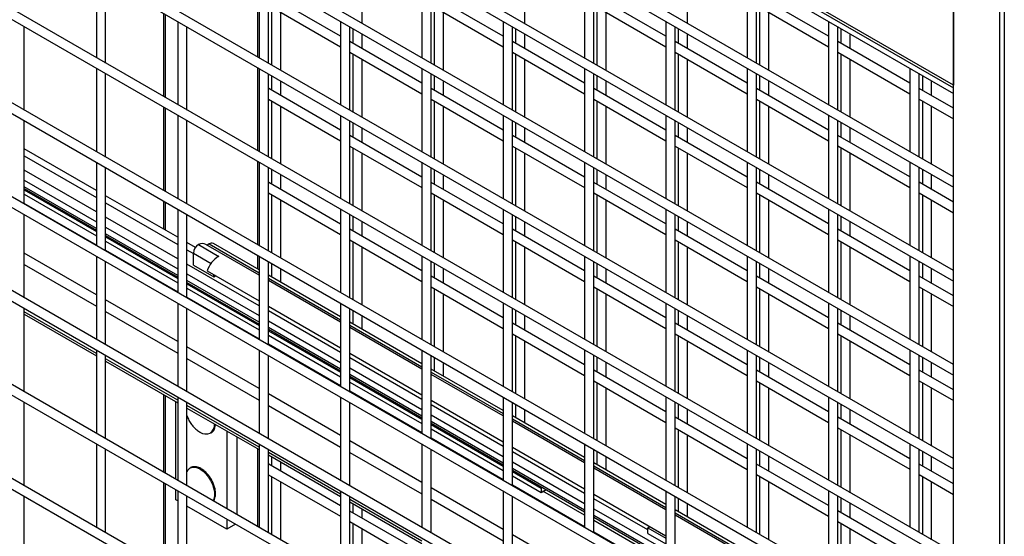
# Model space of a CAD drawing. Header units: inches. Extents: x 0.2 to 10.8, y 0.2 to 8.2.
# Tile 21 of 43: x 8.776 to 9.489, y 5.194 to 5.569. Entities that reach past the tile are written whole.
import ezdxf

# ---------------------------------------------------------------- set-up
doc = ezdxf.new("R2010")
doc.units = ezdxf.units.IN
doc.header["$MEASUREMENT"] = 0

msp = doc.modelspace()

# ---------------------------------------------------------------- linework, layer by layer
for p, q in [((9.48912, 6.82094), (9.48912, 4.57545)), ((9.45226, 4.64046), (9.45226, 6.79844)), ((9.48569, 6.77914), (9.48569, 4.62116)), ((9.45226, 5.52105), (8.14853, 6.27368)), ((8.14967, 6.27115), (9.45226, 5.51918)), ((8.15065, 6.26655), (9.45226, 5.51514)), ((9.45226, 5.4548), (8.15065, 6.2062)), ((8.15065, 6.1985), (9.45226, 5.4471)), ((9.45226, 5.38675), (8.15065, 6.13815)), ((8.15065, 6.13045), (9.45226, 5.37905)), ((9.45226, 5.31871), (8.15065, 6.07011)), ((8.15065, 6.06241), (9.45226, 5.31101)), ((9.45226, 5.25066), (8.15065, 6.00206)), ((8.15065, 5.99436), (9.45226, 5.24296)), ((9.45226, 5.18262), (8.15065, 5.93402)), ((8.15065, 5.92632), (9.45226, 5.17492)), ((9.45226, 5.92031), (9.45226, 5.52105)), ((9.45226, 5.11457), (8.15065, 5.86597)), ((8.15065, 5.85827), (9.45226, 5.10687)), ((9.45226, 5.04653), (8.15065, 5.79793)), ((8.15065, 5.79023), (9.45226, 5.03883)), ((9.45226, 4.97848), (8.15065, 5.72988)), ((8.15065, 5.72218), (9.45226, 4.97078)), ((9.45226, 4.91044), (8.15065, 5.66184)), ((8.15065, 5.65414), (9.45226, 4.90274)), ((9.02394, 5.56597), (9.02394, 5.60792)), ((9.14179, 5.56598), (9.14179, 5.60794)), ((9.25964, 5.56599), (9.25964, 5.60795)), ((8.83152, 5.60131), (8.83152, 5.54096)), ((8.94816, 5.60202), (8.94816, 5.54167)), ((8.94937, 5.60132), (8.94937, 5.54097)), ((9.06722, 5.60133), (9.06722, 5.54098)), ((9.18507, 5.60134), (9.18507, 5.54099)), ((9.30292, 5.60135), (9.30292, 5.54101)), ((9.45226, 4.84239), (8.15065, 5.59379)), ((8.83818, 5.53711), (8.83818, 5.59746)), ((8.95603, 5.53712), (8.95603, 5.59747)), ((9.07389, 5.53714), (9.07389, 5.59748)), ((9.19174, 5.53715), (9.19174, 5.59749)), ((9.30959, 5.53716), (9.30959, 5.5975)), ((8.15065, 5.58609), (9.45226, 4.83469)), ((9.00829, 5.55661), (8.95628, 5.58664)), ((9.12614, 5.55662), (9.07389, 5.58679)), ((9.244, 5.55663), (9.19174, 5.5868)), ((9.36185, 5.55664), (9.30959, 5.58681)), ((8.95603, 5.57908), (9.00829, 5.54891)), ((8.95835, 5.57774), (8.95835, 5.53579)), ((9.07389, 5.57909), (9.12614, 5.54892)), ((9.0762, 5.57776), (9.0762, 5.5358)), ((9.19174, 5.5791), (9.244, 5.54893)), ((9.19405, 5.57777), (9.19405, 5.53581)), ((9.30959, 5.57911), (9.36185, 5.54895)), ((9.3119, 5.57778), (9.3119, 5.53582)), ((8.88011, 5.57326), (8.88011, 5.51291)), ((8.88157, 5.51206), (8.88157, 5.57241)), ((8.96502, 5.53194), (8.96502, 5.5739)), ((9.08287, 5.53195), (9.08287, 5.57391)), ((9.20072, 5.53196), (9.20072, 5.57392)), ((9.31857, 5.53197), (9.31857, 5.57393)), ((8.77926, 5.50309), (8.77926, 5.56343)), ((8.89044, 5.56729), (8.89044, 5.50694)), ((8.89711, 5.5031), (8.89711, 5.56344)), ((9.00829, 5.5673), (9.00829, 5.50696)), ((9.01496, 5.50311), (9.01496, 5.56345)), ((9.12614, 5.56731), (9.12614, 5.50697)), ((9.13281, 5.50312), (9.13281, 5.56347)), ((9.244, 5.56733), (9.244, 5.50698)), ((9.25066, 5.50313), (9.25066, 5.56348)), ((9.36185, 5.56734), (9.36185, 5.50699)), ((9.36851, 5.50314), (9.36851, 5.56349)), ((9.01727, 5.56212), (9.01727, 5.55143)), ((9.02394, 5.54758), (9.02394, 5.55827)), ((9.13513, 5.56213), (9.13513, 5.55144)), ((9.14179, 5.54759), (9.14179, 5.55828)), ((9.25298, 5.56214), (9.25298, 5.55145)), ((9.25964, 5.5476), (9.25964, 5.55829)), ((9.37083, 5.56215), (9.37083, 5.55146)), ((9.37749, 5.54761), (9.37749, 5.5583)), ((9.06722, 5.52259), (9.01496, 5.55276)), ((9.18507, 5.5226), (9.13281, 5.55277)), ((9.30292, 5.52262), (9.25066, 5.55278)), ((9.42077, 5.52263), (9.36851, 5.55279)), ((9.01496, 5.54506), (9.06722, 5.5149)), ((9.01727, 5.54373), (9.01727, 5.50177)), ((9.13281, 5.54507), (9.18507, 5.51491)), ((9.13513, 5.54374), (9.13513, 5.50178)), ((9.25066, 5.54509), (9.30292, 5.51492)), ((9.25298, 5.54375), (9.25298, 5.50179)), ((9.36851, 5.5451), (9.42077, 5.51493)), ((9.37083, 5.54376), (9.37083, 5.5018)), ((9.02394, 5.49792), (9.02394, 5.53988)), ((9.14179, 5.49793), (9.14179, 5.53989)), ((9.25964, 5.49794), (9.25964, 5.5399)), ((9.37749, 5.49796), (9.37749, 5.53991)), ((8.83152, 5.53326), (8.83152, 5.47292)), ((8.83818, 5.46907), (8.83818, 5.52942)), ((8.94816, 5.53397), (8.94816, 5.47363)), ((8.94937, 5.53328), (8.94937, 5.47293)), ((8.95603, 5.46908), (8.95603, 5.52943)), ((8.95835, 5.52809), (8.95835, 5.5174)), ((9.06722, 5.53329), (9.06722, 5.47294)), ((9.07389, 5.46909), (9.07389, 5.52944)), ((9.0762, 5.5281), (9.0762, 5.51741)), ((9.18507, 5.5333), (9.18507, 5.47295)), ((9.19174, 5.4691), (9.19174, 5.52945)), ((9.19405, 5.52811), (9.19405, 5.51742)), ((9.30292, 5.53331), (9.30292, 5.47296)), ((9.30959, 5.46911), (9.30959, 5.52946)), ((9.3119, 5.52812), (9.3119, 5.51743)), ((9.42077, 5.53332), (9.42077, 5.47297)), ((9.42744, 5.46912), (9.42744, 5.52947)), ((9.42975, 5.52813), (9.42975, 5.51744)), ((8.96502, 5.51355), (8.96502, 5.52424)), ((9.08287, 5.51356), (9.08287, 5.52425)), ((9.20072, 5.51357), (9.20072, 5.52426)), ((9.31857, 5.51358), (9.31857, 5.52427)), ((9.43642, 5.51359), (9.43642, 5.52429)), ((8.95628, 5.51859), (8.95603, 5.5187)), ((9.00829, 5.48857), (8.95628, 5.51859)), ((9.12614, 5.48858), (9.07389, 5.51874)), ((9.244, 5.48859), (9.19174, 5.51876)), ((9.36185, 5.4886), (9.30959, 5.51877)), ((9.45226, 5.50445), (9.42744, 5.51878)), ((8.95603, 5.51104), (9.00829, 5.48087)), ((8.95835, 5.5097), (8.95835, 5.46774)), ((9.07389, 5.51105), (9.12614, 5.48088)), ((9.0762, 5.50971), (9.0762, 5.46775)), ((9.19174, 5.51106), (9.244, 5.48089)), ((9.19405, 5.50972), (9.19405, 5.46777)), ((9.30959, 5.51107), (9.36185, 5.4809)), ((9.3119, 5.50973), (9.3119, 5.46778)), ((9.31857, 5.46393), (9.31857, 5.50588)), ((9.42744, 5.51108), (9.45226, 5.49675)), ((9.42975, 5.50974), (9.42975, 5.46779)), ((9.43642, 5.46394), (9.43642, 5.5059)), ((8.88011, 5.50521), (8.88011, 5.44487)), ((8.88157, 5.44402), (8.88157, 5.50437)), ((8.89044, 5.49925), (8.89044, 5.4389)), ((8.96502, 5.46389), (8.96502, 5.50585)), ((9.00829, 5.49926), (9.00829, 5.43891)), ((9.08287, 5.46391), (9.08287, 5.50586)), ((9.12614, 5.49927), (9.12614, 5.43892)), ((9.20072, 5.46392), (9.20072, 5.50587)), ((9.244, 5.49928), (9.244, 5.43893)), ((9.36185, 5.49929), (9.36185, 5.43894)), ((8.77926, 5.43504), (8.77926, 5.49539)), ((8.89711, 5.43505), (8.89711, 5.4954)), ((9.01496, 5.43506), (9.01496, 5.49541)), ((9.01727, 5.49407), (9.01727, 5.48338)), ((9.13281, 5.43507), (9.13281, 5.49542)), ((9.13513, 5.49408), (9.13513, 5.48339)), ((9.25066, 5.43508), (9.25066, 5.49543)), ((9.25298, 5.4941), (9.25298, 5.4834)), ((9.36851, 5.4351), (9.36851, 5.49544)), ((9.37083, 5.49411), (9.37083, 5.48341)), ((9.06722, 5.45455), (9.01496, 5.48472)), ((9.02394, 5.47953), (9.02394, 5.49022)), ((9.18507, 5.45456), (9.13281, 5.48473)), ((9.14179, 5.47954), (9.14179, 5.49024)), ((9.30292, 5.45457), (9.25066, 5.48474)), ((9.25964, 5.47955), (9.25964, 5.49025)), ((9.42077, 5.45458), (9.36851, 5.48475)), ((9.37749, 5.47957), (9.37749, 5.49026)), ((8.83152, 5.4449), (8.77926, 5.47507)), ((9.01496, 5.47702), (9.06722, 5.44685)), ((9.01727, 5.47568), (9.01727, 5.43373)), ((9.02394, 5.42988), (9.02394, 5.47183)), ((9.13281, 5.47703), (9.18507, 5.44686)), ((9.13513, 5.47569), (9.13513, 5.43374)), ((9.14179, 5.42989), (9.14179, 5.47185)), ((9.25066, 5.47704), (9.30292, 5.44687)), ((9.25298, 5.4757), (9.25298, 5.43375)), ((9.25964, 5.4299), (9.25964, 5.47186)), ((9.36851, 5.47705), (9.42077, 5.44688)), ((9.37083, 5.47572), (9.37083, 5.43376)), ((9.37749, 5.42991), (9.37749, 5.47187)), ((8.77926, 5.46992), (8.83152, 5.43975)), ((8.83152, 5.46522), (8.83152, 5.40487)), ((8.94816, 5.46593), (8.94816, 5.40558)), ((8.94937, 5.46523), (8.94937, 5.40488)), ((9.06722, 5.46524), (9.06722, 5.40489)), ((9.18507, 5.46525), (9.18507, 5.4049)), ((9.30292, 5.46526), (9.30292, 5.40492)), ((9.42077, 5.46527), (9.42077, 5.40493)), ((8.83152, 5.42938), (8.77926, 5.45955)), ((8.83818, 5.40102), (8.83818, 5.46137)), ((8.95603, 5.40103), (8.95603, 5.46138)), ((8.95835, 5.46005), (8.95835, 5.44935)), ((8.96502, 5.4455), (8.96502, 5.4562)), ((9.07389, 5.40105), (9.07389, 5.46139)), ((9.0762, 5.46006), (9.0762, 5.44936)), ((9.08287, 5.44551), (9.08287, 5.45621)), ((9.19174, 5.40106), (9.19174, 5.4614)), ((9.19405, 5.46007), (9.19405, 5.44937)), ((9.20072, 5.44553), (9.20072, 5.45622)), ((9.30959, 5.40107), (9.30959, 5.46141)), ((9.3119, 5.46008), (9.3119, 5.44939)), ((9.31857, 5.44554), (9.31857, 5.45623)), ((9.42744, 5.40108), (9.42744, 5.46143)), ((9.42975, 5.46009), (9.42975, 5.4494)), ((9.43642, 5.44555), (9.43642, 5.45624)), ((8.77926, 5.45233), (8.83152, 5.42216)), ((8.95628, 5.45055), (8.95603, 5.45065)), ((9.00829, 5.42052), (8.95628, 5.45055)), ((9.12614, 5.42053), (9.07389, 5.4507)), ((9.244, 5.42054), (9.19174, 5.45071)), ((9.36185, 5.42055), (9.30959, 5.45072)), ((9.45226, 5.43641), (9.42744, 5.45073)), ((8.83152, 5.41733), (8.77926, 5.4475)), ((8.77926, 5.44625), (8.83152, 5.41608)), ((8.77926, 5.44526), (8.83152, 5.41509)), ((8.77926, 5.44209), (8.83152, 5.41192)), ((8.95603, 5.44299), (9.00829, 5.41282)), ((9.07389, 5.443), (9.12614, 5.41283)), ((9.19174, 5.44301), (9.244, 5.41284)), ((9.30959, 5.44302), (9.36185, 5.41286)), ((9.42744, 5.44304), (9.45226, 5.42871)), ((9.42975, 5.4417), (9.42975, 5.39974)), ((8.77926, 5.43546), (8.83152, 5.40529)), ((8.83152, 5.40521), (8.77926, 5.43538)), ((8.89044, 5.41088), (8.83818, 5.44105)), ((8.83818, 5.4359), (8.89044, 5.40573)), ((8.88011, 5.43717), (8.88011, 5.41685)), ((8.88157, 5.416), (8.88157, 5.43632)), ((8.95835, 5.44165), (8.95835, 5.3997)), ((8.96502, 5.39585), (8.96502, 5.43781)), ((9.0762, 5.44167), (9.0762, 5.39971)), ((9.08287, 5.39586), (9.08287, 5.43782)), ((9.19405, 5.44168), (9.19405, 5.39972)), ((9.20072, 5.39587), (9.20072, 5.43783)), ((9.3119, 5.44169), (9.3119, 5.39973)), ((9.31857, 5.39588), (9.31857, 5.43784)), ((9.43642, 5.39589), (9.43642, 5.43785)), ((8.89044, 5.4312), (8.89044, 5.37085)), ((9.00829, 5.43121), (9.00829, 5.37087)), ((9.12614, 5.43122), (9.12614, 5.37088)), ((9.244, 5.43124), (9.244, 5.37089)), ((9.36185, 5.43125), (9.36185, 5.3709)), ((8.77926, 5.367), (8.77926, 5.42734)), ((8.89044, 5.39536), (8.83818, 5.42553)), ((8.89711, 5.36701), (8.89711, 5.42735)), ((9.01496, 5.36702), (9.01496, 5.42736)), ((9.01727, 5.42603), (9.01727, 5.41534)), ((9.02394, 5.41149), (9.02394, 5.42218)), ((9.13281, 5.36703), (9.13281, 5.42738)), ((9.13513, 5.42604), (9.13513, 5.41535)), ((9.14179, 5.4115), (9.14179, 5.42219)), ((9.25066, 5.36704), (9.25066, 5.42739)), ((9.25298, 5.42605), (9.25298, 5.41536)), ((9.25964, 5.41151), (9.25964, 5.4222)), ((9.36851, 5.36705), (9.36851, 5.4274)), ((9.37083, 5.42606), (9.37083, 5.41537)), ((9.37749, 5.41152), (9.37749, 5.42221)), ((8.83818, 5.41832), (8.89044, 5.38815)), ((8.89044, 5.38332), (8.83818, 5.41348)), ((9.06722, 5.3865), (9.01496, 5.41667)), ((9.18507, 5.38651), (9.13281, 5.41668)), ((9.30292, 5.38653), (9.25066, 5.41669)), ((9.42077, 5.38654), (9.36851, 5.4167)), ((8.83818, 5.41224), (8.89044, 5.38207)), ((8.83818, 5.41124), (8.89044, 5.38107)), ((8.83818, 5.40807), (8.89044, 5.37791)), ((8.90319, 5.40353), (8.89711, 5.40703)), ((8.91305, 5.4061), (8.9116, 5.40527)), ((8.91305, 5.4061), (8.94937, 5.38514)), ((8.94937, 5.38733), (8.91629, 5.40642)), ((9.01496, 5.40897), (9.06722, 5.37881)), ((9.01727, 5.40764), (9.01727, 5.36568)), ((9.13281, 5.40898), (9.18507, 5.37882)), ((9.13513, 5.40765), (9.13513, 5.36569)), ((9.25066, 5.409), (9.30292, 5.37883)), ((9.25298, 5.40766), (9.25298, 5.3657)), ((9.36851, 5.40901), (9.42077, 5.37884)), ((9.37083, 5.40767), (9.37083, 5.36571)), ((8.83152, 5.36929), (8.77926, 5.39946)), ((8.83818, 5.40144), (8.89044, 5.37127)), ((8.89044, 5.37119), (8.83818, 5.40136)), ((8.89711, 5.40188), (8.90172, 5.39922)), ((8.90172, 5.39071), (8.90172, 5.3994)), ((8.90172, 5.3994), (8.91459, 5.39193)), ((8.90552, 5.4056), (8.92025, 5.39709)), ((8.94937, 5.38346), (8.91072, 5.40577)), ((9.02394, 5.36183), (9.02394, 5.40379)), ((9.14179, 5.36184), (9.14179, 5.4038)), ((9.25964, 5.36185), (9.25964, 5.40381)), ((9.37749, 5.36187), (9.37749, 5.40382)), ((8.83152, 5.39717), (8.83152, 5.33683)), ((8.83818, 5.33298), (8.83818, 5.39333)), ((8.94816, 5.39788), (8.94816, 5.38803)), ((8.94937, 5.39718), (8.94937, 5.33684)), ((8.95603, 5.33299), (8.95603, 5.39334)), ((8.95835, 5.392), (8.95835, 5.38214)), ((9.06722, 5.3972), (9.06722, 5.33685)), ((9.07389, 5.333), (9.07389, 5.39335)), ((9.0762, 5.39201), (9.0762, 5.38132)), ((9.18507, 5.39721), (9.18507, 5.33686)), ((9.19174, 5.33301), (9.19174, 5.39336)), ((9.19405, 5.39202), (9.19405, 5.38133)), ((9.30292, 5.39722), (9.30292, 5.33687)), ((9.30959, 5.33302), (9.30959, 5.39337)), ((9.3119, 5.39203), (9.3119, 5.38134)), ((9.42077, 5.39723), (9.42077, 5.33688)), ((9.42744, 5.33303), (9.42744, 5.39338)), ((9.42975, 5.39204), (9.42975, 5.38135)), ((8.77926, 5.39113), (8.83152, 5.36096)), ((8.94937, 5.36134), (8.89711, 5.39151)), ((8.90172, 5.39071), (8.91645, 5.38221)), ((8.91173, 5.38647), (8.94937, 5.36474)), ((8.96502, 5.37829), (8.96502, 5.38815)), ((9.08287, 5.37747), (9.08287, 5.38816)), ((9.20072, 5.37748), (9.20072, 5.38817)), ((9.31857, 5.37749), (9.31857, 5.38818)), ((9.43642, 5.3775), (9.43642, 5.3882)), ((8.89711, 5.3843), (8.94937, 5.35413)), ((8.94937, 5.3493), (8.89711, 5.37947)), ((8.89711, 5.37822), (8.94937, 5.34805)), ((8.91645, 5.38221), (8.91645, 5.38375)), ((8.91645, 5.38221), (8.91778, 5.38298)), ((9.00829, 5.35331), (8.95603, 5.38348)), ((8.95603, 5.38129), (9.00829, 5.35112)), ((9.00829, 5.34945), (8.95603, 5.37961)), ((9.12614, 5.35249), (9.07389, 5.38265)), ((9.244, 5.3525), (9.19174, 5.38267)), ((9.36185, 5.35251), (9.30959, 5.38268)), ((9.45226, 5.36836), (9.42744, 5.38269)), ((8.89711, 5.37722), (8.94937, 5.34705)), ((8.89711, 5.37406), (8.94937, 5.34389)), ((9.07389, 5.37496), (9.12614, 5.34479)), ((9.0762, 5.37362), (9.0762, 5.33166)), ((9.19174, 5.37497), (9.244, 5.3448)), ((9.19405, 5.37363), (9.19405, 5.33168)), ((9.30959, 5.37498), (9.36185, 5.34481)), ((9.3119, 5.37364), (9.3119, 5.33169)), ((9.42744, 5.37499), (9.45226, 5.36066)), ((9.42975, 5.37365), (9.42975, 5.3317)), ((8.89044, 5.33528), (8.83818, 5.36545)), ((8.89711, 5.36743), (8.94937, 5.33726)), ((8.94937, 5.33717), (8.89711, 5.36734)), ((9.08287, 5.32782), (9.08287, 5.36977)), ((9.20072, 5.32783), (9.20072, 5.36978)), ((9.31857, 5.32784), (9.31857, 5.36979)), ((9.43642, 5.32785), (9.43642, 5.36981)), ((8.77926, 5.29895), (8.77926, 5.3593)), ((8.83152, 5.32677), (8.77926, 5.35694)), ((8.83818, 5.35711), (8.89044, 5.32694)), ((8.89044, 5.36316), (8.89044, 5.30281)), ((8.89711, 5.29896), (8.89711, 5.35931)), ((8.95603, 5.3609), (9.00829, 5.33073)), ((9.00829, 5.32733), (8.95603, 5.3575)), ((9.00829, 5.36317), (9.00829, 5.30282)), ((9.01496, 5.29897), (9.01496, 5.35932)), ((9.01727, 5.35798), (9.01727, 5.34813)), ((9.12614, 5.36318), (9.12614, 5.30283)), ((9.13281, 5.29898), (9.13281, 5.35933)), ((9.13513, 5.35799), (9.13513, 5.3473)), ((9.244, 5.36319), (9.244, 5.30284)), ((9.25066, 5.29899), (9.25066, 5.35934)), ((9.25298, 5.35801), (9.25298, 5.34731)), ((9.36185, 5.3632), (9.36185, 5.30285)), ((9.36851, 5.29901), (9.36851, 5.35935)), ((9.37083, 5.35802), (9.37083, 5.34732)), ((8.77926, 5.35521), (8.83152, 5.32504)), ((8.95603, 5.35028), (9.00829, 5.32011)), ((9.06722, 5.31929), (9.01496, 5.34946)), ((9.02394, 5.34428), (9.02394, 5.35413)), ((9.14179, 5.34345), (9.14179, 5.35415)), ((9.25964, 5.34346), (9.25964, 5.35416)), ((9.37749, 5.34348), (9.37749, 5.35417)), ((9.00829, 5.31528), (8.95603, 5.34545)), ((8.95603, 5.3442), (9.00829, 5.31403)), ((8.95603, 5.3432), (9.00829, 5.31304)), ((9.01496, 5.34727), (9.06722, 5.3171)), ((9.06722, 5.31543), (9.01496, 5.3456)), ((9.18507, 5.31847), (9.13281, 5.34864)), ((9.30292, 5.31848), (9.25066, 5.34865)), ((9.42077, 5.31849), (9.36851, 5.34866)), ((8.95603, 5.34004), (9.00829, 5.30987)), ((9.13281, 5.34094), (9.18507, 5.31077)), ((9.13513, 5.3396), (9.13513, 5.29765)), ((9.14179, 5.2938), (9.14179, 5.33576)), ((9.25066, 5.34095), (9.30292, 5.31078)), ((9.25298, 5.33961), (9.25298, 5.29766)), ((9.25964, 5.29381), (9.25964, 5.33577)), ((9.36851, 5.34096), (9.42077, 5.31079)), ((9.37083, 5.33963), (9.37083, 5.29767)), ((9.37749, 5.29382), (9.37749, 5.33578)), ((8.83152, 5.32913), (8.83152, 5.26878)), ((8.94937, 5.30126), (8.89711, 5.33143)), ((8.94937, 5.32914), (8.94937, 5.26879)), ((8.95603, 5.33341), (9.00829, 5.30324)), ((9.00829, 5.30316), (8.95603, 5.33333)), ((9.06722, 5.32915), (9.06722, 5.2688)), ((9.18507, 5.32916), (9.18507, 5.26881)), ((9.30292, 5.32917), (9.30292, 5.26883)), ((9.42077, 5.32918), (9.42077, 5.26884)), ((8.83818, 5.26493), (8.83818, 5.32528)), ((8.89044, 5.29275), (8.83818, 5.32292)), ((8.83818, 5.32119), (8.89044, 5.29102)), ((8.89711, 5.32309), (8.94937, 5.29293)), ((8.95603, 5.26494), (8.95603, 5.32529)), ((9.01496, 5.32688), (9.06722, 5.29671)), ((9.06722, 5.29331), (9.01496, 5.32348)), ((9.07389, 5.26496), (9.07389, 5.3253)), ((9.0762, 5.32397), (9.0762, 5.31411)), ((9.19174, 5.26497), (9.19174, 5.32531)), ((9.19405, 5.32398), (9.19405, 5.31328)), ((9.30959, 5.26498), (9.30959, 5.32532)), ((9.3119, 5.32399), (9.3119, 5.3133)), ((9.42744, 5.26499), (9.42744, 5.32534)), ((9.42975, 5.324), (9.42975, 5.31331)), ((9.01496, 5.31626), (9.06722, 5.2861)), ((9.12614, 5.28528), (9.07389, 5.31544)), ((9.08287, 5.31026), (9.08287, 5.32012)), ((9.244, 5.28445), (9.19174, 5.31462)), ((9.20072, 5.30944), (9.20072, 5.32013)), ((9.36185, 5.28446), (9.30959, 5.31463)), ((9.31857, 5.30945), (9.31857, 5.32014)), ((9.45226, 5.30032), (9.42744, 5.31464)), ((9.43642, 5.30946), (9.43642, 5.32015)), ((9.06722, 5.28127), (9.01496, 5.31143)), ((9.01496, 5.31019), (9.06722, 5.28002)), ((9.01496, 5.30919), (9.06722, 5.27902)), ((9.07389, 5.31325), (9.12614, 5.28309)), ((9.12614, 5.28141), (9.07389, 5.31158)), ((9.19174, 5.30692), (9.244, 5.27675)), ((9.30959, 5.30693), (9.36185, 5.27677)), ((9.42744, 5.30694), (9.45226, 5.29262)), ((9.01496, 5.30602), (9.06722, 5.27586)), ((9.01496, 5.29939), (9.06722, 5.26922)), ((9.06722, 5.26914), (9.01496, 5.29931)), ((9.19405, 5.30559), (9.19405, 5.26363)), ((9.20072, 5.25978), (9.20072, 5.30174)), ((9.3119, 5.3056), (9.3119, 5.26364)), ((9.31857, 5.25979), (9.31857, 5.30175)), ((9.42975, 5.30561), (9.42975, 5.26365)), ((9.43642, 5.2598), (9.43642, 5.30176)), ((8.88011, 5.29699), (8.88011, 5.24073)), ((8.88157, 5.23988), (8.88157, 5.29614)), ((8.89044, 5.29511), (8.89044, 5.23476)), ((9.00829, 5.26724), (8.95603, 5.29741)), ((9.00829, 5.29512), (9.00829, 5.23478)), ((9.07389, 5.29286), (9.12614, 5.26269)), ((9.12614, 5.29513), (9.12614, 5.23479)), ((9.244, 5.29514), (9.244, 5.2348)), ((9.36185, 5.29516), (9.36185, 5.23481)), ((8.77926, 5.2309), (8.77926, 5.29125)), ((8.88909, 5.23555), (8.88909, 5.29181)), ((8.89711, 5.23092), (8.89711, 5.29126)), ((8.94937, 5.25873), (8.89711, 5.2889)), ((8.89711, 5.28718), (8.94937, 5.25701)), ((8.95603, 5.28908), (9.00829, 5.25891)), ((9.01496, 5.23093), (9.01496, 5.29127)), ((9.12614, 5.25929), (9.07389, 5.28946)), ((9.13281, 5.23094), (9.13281, 5.29129)), ((9.13513, 5.28995), (9.13513, 5.28009)), ((9.14179, 5.27624), (9.14179, 5.2861)), ((9.25066, 5.23095), (9.25066, 5.2913)), ((9.25298, 5.28996), (9.25298, 5.27927)), ((9.25964, 5.27542), (9.25964, 5.28611)), ((9.36851, 5.23096), (9.36851, 5.29131)), ((9.37083, 5.28997), (9.37083, 5.27928)), ((9.37749, 5.27543), (9.37749, 5.28612)), ((9.07389, 5.28225), (9.12614, 5.25208)), ((9.18507, 5.25126), (9.13281, 5.28143)), ((9.13281, 5.27924), (9.18507, 5.24907)), ((9.30292, 5.25044), (9.25066, 5.2806)), ((9.42077, 5.25045), (9.36851, 5.28061)), ((8.92591, 5.27055), (8.92591, 5.21429)), ((9.12614, 5.24725), (9.07389, 5.27742)), ((9.07389, 5.27617), (9.12614, 5.246)), ((9.07389, 5.27517), (9.12614, 5.245)), ((9.07389, 5.27201), (9.12614, 5.24184)), ((9.18507, 5.24739), (9.13281, 5.27756)), ((9.25066, 5.27291), (9.30292, 5.24274)), ((9.25298, 5.27157), (9.25298, 5.22961)), ((9.36851, 5.27292), (9.42077, 5.24275)), ((9.37083, 5.27158), (9.37083, 5.22962)), ((8.93328, 5.26629), (8.93328, 5.21003)), ((9.07389, 5.26538), (9.12614, 5.23521)), ((9.12614, 5.23512), (9.07389, 5.26529)), ((9.25964, 5.22576), (9.25964, 5.26772)), ((9.37749, 5.22578), (9.37749, 5.26773)), ((8.83152, 5.26108), (8.83152, 5.20074)), ((8.83818, 5.19689), (8.83818, 5.25724)), ((8.94816, 5.2577), (8.94816, 5.20145)), ((8.94937, 5.26109), (8.94937, 5.20075)), ((8.95603, 5.1969), (8.95603, 5.25725)), ((9.06722, 5.23323), (9.01496, 5.2634)), ((9.06722, 5.26111), (9.06722, 5.20076)), ((9.07389, 5.19691), (9.07389, 5.25726)), ((9.13281, 5.25885), (9.18507, 5.22868)), ((9.18507, 5.26112), (9.18507, 5.20077)), ((9.19174, 5.19692), (9.19174, 5.25727)), ((9.30292, 5.26113), (9.30292, 5.20078)), ((9.30959, 5.19693), (9.30959, 5.25728)), ((9.42077, 5.26114), (9.42077, 5.20079)), ((9.42744, 5.19694), (9.42744, 5.25729)), ((9.00829, 5.22472), (8.95603, 5.25488)), ((8.95603, 5.25316), (9.00829, 5.22299)), ((8.95835, 5.25182), (8.95835, 5.24522)), ((9.01496, 5.25506), (9.06722, 5.22489)), ((9.18507, 5.22528), (9.13281, 5.25544)), ((9.19405, 5.25593), (9.19405, 5.24607)), ((9.20072, 5.24223), (9.20072, 5.25208)), ((9.3119, 5.25594), (9.3119, 5.24525)), ((9.31857, 5.2414), (9.31857, 5.25209)), ((9.42975, 5.25595), (9.42975, 5.24526)), ((9.43642, 5.24141), (9.43642, 5.25211)), ((8.95628, 5.24641), (8.95603, 5.24652)), ((9.00829, 5.21638), (8.95628, 5.24641)), ((8.96502, 5.24137), (8.96502, 5.24797)), ((9.13281, 5.24823), (9.18507, 5.21806)), ((9.18507, 5.21323), (9.13281, 5.2434)), ((9.13281, 5.24215), (9.18507, 5.21198)), ((9.244, 5.21724), (9.19174, 5.24741)), ((9.19174, 5.24522), (9.244, 5.21505)), ((9.244, 5.21338), (9.19174, 5.24355)), ((9.36185, 5.21642), (9.30959, 5.24659)), ((9.45226, 5.23227), (9.42744, 5.2466)), ((8.95603, 5.23886), (9.00829, 5.20869)), ((8.95835, 5.23752), (8.95835, 5.19556)), ((9.13281, 5.24115), (9.15357, 5.22917)), ((9.13281, 5.23799), (9.15357, 5.22601)), ((9.30959, 5.23889), (9.36185, 5.20872)), ((9.3119, 5.23755), (9.3119, 5.1956)), ((9.42744, 5.2389), (9.45226, 5.22457)), ((9.42975, 5.23756), (9.42975, 5.19561)), ((8.88011, 5.23303), (8.88011, 5.17269)), ((8.88157, 5.17184), (8.88157, 5.23219)), ((8.88909, 5.2206), (8.88909, 5.22785)), ((8.96502, 5.19171), (8.96502, 5.23367)), ((9.12614, 5.19921), (9.07389, 5.22938)), ((9.13281, 5.23136), (9.18507, 5.20119)), ((9.18507, 5.20111), (9.13281, 5.23127)), ((9.15357, 5.22917), (9.15443, 5.22967)), ((9.15357, 5.22917), (9.15357, 5.22601)), ((9.15357, 5.22601), (9.15717, 5.22809)), ((9.31857, 5.19175), (9.31857, 5.2337)), ((9.43642, 5.19176), (9.43642, 5.23372)), ((8.77926, 5.16286), (8.77926, 5.22321)), ((8.89044, 5.22707), (8.89044, 5.16672)), ((8.89711, 5.16287), (8.89711, 5.22322)), ((9.00829, 5.22708), (9.00829, 5.16673)), ((9.01496, 5.16288), (9.01496, 5.22323)), ((9.06722, 5.1907), (9.01496, 5.22087)), ((9.07389, 5.22104), (9.12614, 5.19087)), ((9.12614, 5.22709), (9.12614, 5.16674)), ((9.13281, 5.16289), (9.13281, 5.22324)), ((9.18507, 5.20943), (9.15496, 5.22681)), ((9.19174, 5.22483), (9.244, 5.19466)), ((9.23092, 5.19881), (9.19174, 5.22143)), ((9.244, 5.2271), (9.244, 5.16675)), ((9.25066, 5.1629), (9.25066, 5.22325)), ((9.25298, 5.22192), (9.25298, 5.21206)), ((9.36185, 5.22711), (9.36185, 5.16676)), ((9.36851, 5.16292), (9.36851, 5.22326)), ((9.37083, 5.22193), (9.37083, 5.21123)), ((8.89044, 5.21981), (8.88909, 5.2206)), ((8.92591, 5.19934), (8.89711, 5.21597)), ((9.01496, 5.21914), (9.06722, 5.18897)), ((9.01727, 5.21781), (9.01727, 5.2112)), ((9.02394, 5.20735), (9.02394, 5.21396)), ((9.19174, 5.21421), (9.244, 5.18405)), ((9.25964, 5.20821), (9.25964, 5.21807)), ((9.37749, 5.20738), (9.37749, 5.21808)), ((8.92591, 5.20659), (8.92591, 5.19934)), ((9.06722, 5.18237), (9.01496, 5.21254)), ((9.244, 5.17921), (9.19174, 5.20938)), ((9.19174, 5.20813), (9.244, 5.17797)), ((9.30292, 5.18323), (9.25066, 5.21339)), ((9.25066, 5.2112), (9.30292, 5.18103)), ((9.30292, 5.17936), (9.25066, 5.20953)), ((9.42077, 5.1824), (9.36851, 5.21257)), ((8.9322, 5.20296), (8.92591, 5.19934)), ((9.01496, 5.20484), (9.06722, 5.17467)), ((9.01727, 5.2035), (9.01727, 5.16155)), ((9.02394, 5.1577), (9.02394, 5.19965)), ((9.244, 5.17541), (9.19174, 5.20558)), ((9.23092, 5.20047), (9.23242, 5.20134)), ((9.23092, 5.20047), (9.244, 5.19292)), ((9.23092, 5.19622), (9.23092, 5.20047)), ((9.36851, 5.20487), (9.42077, 5.1747)), ((9.37083, 5.20354), (9.37083, 5.16158)), ((9.37749, 5.15773), (9.37749, 5.19969)), ((9.18507, 5.16519), (9.13281, 5.19536)), ((9.19174, 5.19734), (9.244, 5.16717)), ((9.244, 5.16709), (9.19174, 5.19726)), ((9.23092, 5.19622), (9.244, 5.18867))]:
    msp.add_line(p, q)
at = {"flags": 128}
msp.add_lwpolyline([(8.90661, 5.24277), (8.90871, 5.24131), (8.91073, 5.23942), (8.91258, 5.23717), (8.91418, 5.23466), (8.91547, 5.23198), (8.9164, 5.22925), (8.91693, 5.22659), (8.91704, 5.22409), (8.91672, 5.22186), (8.91599, 5.22001)], dxfattribs=at)
for centre, radius, start, end in [((8.90829, 5.40089), 0.00546, 63.45798, 120.4307), ((8.91494, 5.40345), 0.00326, 65.69288, 125.61758), ((8.90914, 5.39911), 0.00743, 119.16032, 177.71996), ((8.92903, 5.38132), 0.01805, 119.09262, 163.40586), ((8.9096, 5.27502), 0.00748, 305.96273, 4.91953), ((8.91095, 5.27594), 0.00761, 234.32109, 293.60267), ((8.90195, 5.23887), 0.00537, 117.39328, 154.41521), ((8.90226, 5.23667), 0.0075, 54.45567, 111.7176)]:
    msp.add_arc(centre, radius, start, end)
for points, knots in [([(8.89711, 5.28185), (8.89732, 5.28115), (8.89784, 5.27937), (8.89928, 5.27671), (8.90123, 5.27403), (8.90355, 5.2718), (8.90531, 5.27041), (8.90637, 5.26986), (8.90651, 5.26979)], [0, 0, 0, 0, 0.139163, 0.35479, 0.574124, 0.77226, 0.969068, 1, 1, 1, 1]), ([(8.91463, 5.26914), (8.915, 5.26939), (8.91581, 5.26994), (8.91672, 5.27123), (8.91738, 5.27283), (8.9177, 5.2742), (8.91772, 5.27507), (8.91773, 5.27527)], [0, 0, 0, 0, 0.2039719, 0.4493042, 0.6914915, 0.9281653, 1, 1, 1, 1]), ([(8.90747, 5.24311), (8.90735, 5.24318), (8.90673, 5.24359), (8.90557, 5.24408), (8.90403, 5.24456), (8.9025, 5.24472), (8.90102, 5.24459), (8.90014, 5.2442), (8.89971, 5.24401)], [0, 0, 0, 0, 0.043184, 0.227816, 0.415596, 0.607211, 0.80504, 1, 1, 1, 1]), ([(8.91474, 5.23541), (8.91424, 5.23622), (8.91354, 5.23735), (8.91236, 5.23886), (8.91131, 5.24005), (8.91, 5.24131), (8.90871, 5.24236), (8.90785, 5.24288), (8.90747, 5.24311)], [0, 0, 0, 0, 0.249339, 0.349621, 0.514488, 0.682856, 0.860775, 1, 1, 1, 1]), ([(8.91635, 5.21981), (8.91646, 5.21995), (8.91691, 5.22052), (8.91738, 5.2218), (8.91775, 5.22359), (8.91783, 5.22551), (8.91764, 5.22756), (8.91722, 5.22952), (8.91666, 5.2313), (8.91591, 5.23322), (8.9152, 5.23455), (8.91474, 5.23541)], [0, 0, 0, 0, 0.042946, 0.172974, 0.300041, 0.423701, 0.542692, 0.669816, 0.763965, 0.847309, 1, 1, 1, 1])]:
    msp.add_open_spline(points, degree=3, knots=knots)

doc.saveas('drawing.dxf')
